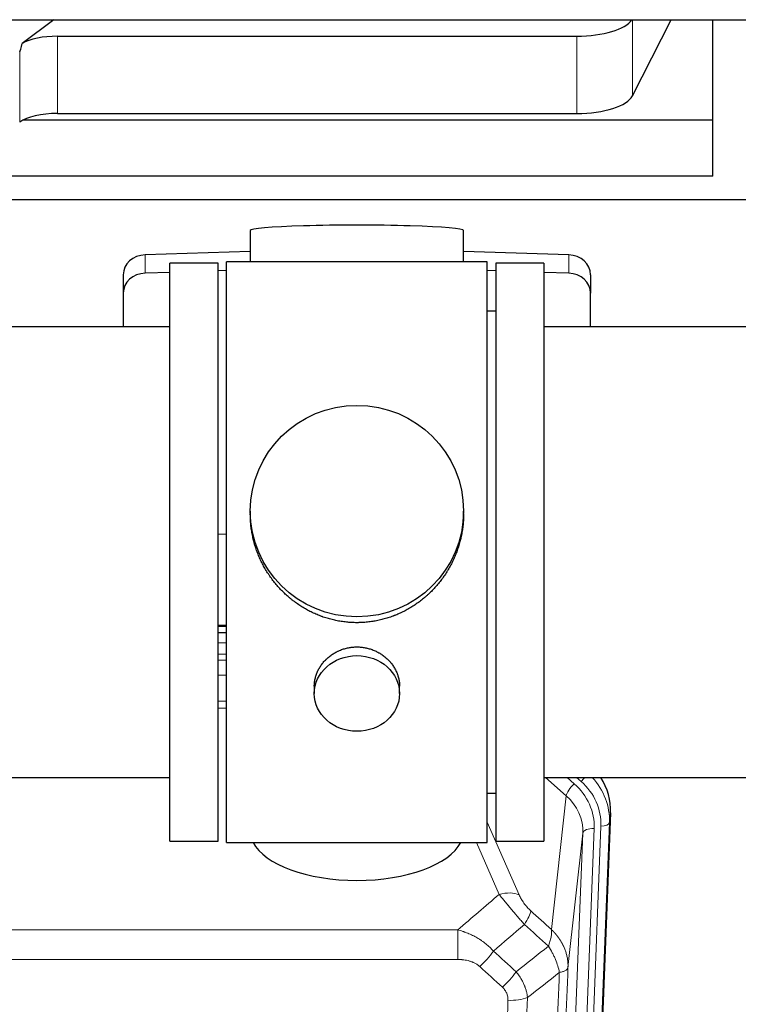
# Model space of a CAD drawing. Header units: inches. Extents: x 0 to 29700, y -16 to 21000.
# Tile 32 of 256: x 4634 to 4888, y 8901 to 9249. Entities that reach past the tile are written whole.
import ezdxf

# ---------------------------------------------------------------- set-up
doc = ezdxf.new("R2010")
doc.units = ezdxf.units.IN
doc.layers.add('1', color=7, linetype='Continuous', true_color=0xffffff)

msp = doc.modelspace()

# ---------------------------------------------------------------- linework, layer by layer
at = {"layer": '1', "color": 2, "linetype": 'Continuous', "lineweight": 25}
for p, q in [((3466.694, 9248.734), (5892.187, 9248.734)), ((4645.828, 9248.734), (4634.665, 9240.351)), ((4850.168, 9221.844), (4863.85, 9248.735)), ((4878.561, 9213.303), (4878.561, 9248.734)), ((4647.146, 9242.907), (4830.536, 9242.907)), ((4647.146, 9215.653), (4830.536, 9215.653)), ((4878.561, 9213.303), (4635.047, 9213.303)), ((4878.561, 9193.501), (4878.561, 9213.303)), ((4878.561, 9193.501), (4448.561, 9193.501)), ((4917.561, 9185.189), (4429.561, 9185.189)), ((4715.237, 9174.334), (4715.237, 9163.27)), ((4790.565, 9163.27), (4790.565, 9174.334)), ((4715.238, 9166.907), (4678.122, 9165.757)), ((4827.681, 9165.757), (4790.564, 9166.907)), ((4703.901, 9162.84), (4686.901, 9162.84)), ((4686.901, 8958.84), (4686.901, 9162.84)), ((4703.901, 8958.84), (4703.901, 9162.84)), ((4706.901, 8958.41), (4706.901, 9163.27)), ((4751.378, 9163.27), (4706.901, 9163.27)), ((4798.901, 9163.27), (4751.378, 9163.27)), ((4798.901, 8958.41), (4798.901, 9163.27)), ((4818.901, 9162.84), (4801.901, 9162.84)), ((4801.901, 9162.84), (4801.901, 8958.84)), ((4818.901, 9162.84), (4818.901, 8958.84)), ((4670.401, 9158.666), (4670.401, 9152.201)), ((4686.902, 9159.565), (4678.122, 9159.293)), ((4706.902, 9160.184), (4703.902, 9160.091)), ((4801.9, 9160.091), (4798.901, 9160.184)), ((4827.681, 9159.293), (4818.901, 9159.565)), ((4835.401, 9158.666), (4835.401, 9152.201)), ((4670.401, 9152.201), (4670.401, 9140.34)), ((4835.401, 9140.34), (4835.401, 9152.201)), ((4801.901, 9145.84), (4798.901, 9145.84)), ((4686.901, 9140.34), (4590.901, 9140.34)), ((4914.901, 9140.34), (4818.901, 9140.34)), ((4715.262, 9075.329), (4715.262, 9074.191)), ((4790.541, 9074.191), (4790.541, 9075.329)), ((4703.902, 9067.33), (4706.902, 9067.237)), ((4706.899, 9034.958), (4703.901, 9034.958)), ((4703.899, 9032.454), (4706.898, 9032.454)), ((4737.854, 9013.556), (4737.854, 9010.971)), ((4767.949, 9010.971), (4767.949, 9013.544)), ((4590.901, 8981.34), (4686.901, 8981.34)), ((4818.901, 8981.34), (4914.901, 8981.34)), ((4798.901, 8975.84), (4801.901, 8975.84)), ((4842.423, 8968.838), (4829.305, 8635.636)), ((4686.901, 8958.84), (4703.901, 8958.84)), ((4706.901, 8958.41), (4798.901, 8958.41)), ((4801.901, 8958.84), (4818.901, 8958.84))]:
    msp.add_line(p, q, dxfattribs=at)
at = {"layer": '1', "color": 110, "linetype": 'Continuous', "lineweight": 13}
for p, q in [((4850.168, 9248.734), (4850.168, 9221.844)), ((4647.146, 9242.907), (4647.146, 9215.653)), ((4830.536, 9242.907), (4830.536, 9215.653)), ((4633.829, 9237.445), (4633.829, 9212.554)), ((4678.122, 9165.757), (4678.122, 9159.293)), ((4827.681, 9165.757), (4827.681, 9159.293)), ((4706.899, 9034.569), (4703.901, 9034.569)), ((4703.899, 9028.817), (4706.9, 9028.817)), ((4706.9, 9024.847), (4703.899, 9024.847)), ((4703.9, 9022.756), (4706.899, 9022.756)), ((4706.899, 9017.462), (4703.9, 9017.462)), ((4703.9, 9008.204), (4706.9, 9008.204)), ((4706.9, 9005.759), (4703.9, 9005.759)), ((4826.827, 8974.863), (4819.525, 8981.34)), ((4829.652, 8979.119), (4827.147, 8981.341)), ((4832.044, 8979.955), (4830.481, 8981.34)), ((4821.602, 8927.663), (4826.827, 8974.863)), ((4842.423, 8968.838), (4842.043, 8965.4)), ((4798.901, 8965.593), (4810.176, 8939.914)), ((4825.938, 8631.158), (4839.049, 8964.18)), ((4842.043, 8965.4), (4828.932, 8632.378)), ((4819.599, 8629.824), (4832.665, 8961.718)), ((4836.657, 8963.345), (4823.591, 8631.451)), ((4832.665, 8961.718), (4827.417, 8914.312)), ((4803.114, 8940.063), (4795.059, 8958.411)), ((4555.315, 8927.543), (4788.487, 8927.543)), ((4788.487, 8917.112), (4788.487, 8927.543)), ((4788.487, 8917.112), (4555.315, 8917.112))]:
    msp.add_line(p, q, dxfattribs=at)
at = {"layer": '1', "color": 2, "linetype": 'Continuous', "lineweight": 25}
for centre, major_axis, ratio, start_param, end_param in [((4830.536, 9250.561), (-20, 0), 0.3826834, 1.5707963, 2.9006165), ((4647.146, 9237.167), (15, 0), 0.3826834, 1.5707963, 2.5536377), ((4647.146, 9583.677), (-13.469, -346.314), 0.0190642, 0.0224463, 0.1321927), ((4830.536, 9223.306), (-20, 0), 0.3826834, 1.5707963, 2.9492947), ((4647.146, 9209.912), (15, 0), 0.3826834, 1.5707963, 2.6633841), ((4752.901, 9174.334), (37.664, 0), 0.0504434, 0, 3.1415927), ((4678.401, 9158.666), (8, 0), 0.8870108, 1.6057029, 3.1415927), ((4827.401, 9158.666), (8, 0), 0.8870108, 0, 1.5358897), ((4678.401, 9152.201), (8, 0), 0.8870108, 1.6057029, 3.1415927), ((4827.401, 9152.201), (8, 0), 0.8870108, 0, 1.5358897), ((4815.402, 8969.646), (-27.038, -0.124), 0.8859493, 3.102669, 3.6464193), ((4752.901, 8962.382), (37.64, 0), 0.4617486, 3.372107, 6.0525728)]:
    msp.add_ellipse(centre, major_axis=major_axis, ratio=ratio, start_param=start_param, end_param=end_param, dxfattribs=at)
for centre, major_axis, ratio in [((4752.901, 9075.329), (37.64, 0), 0.9914449), ((4752.901, 9010.971), (-15.048, 0), 0.8870108)]:
    msp.add_ellipse(centre, major_axis=major_axis, ratio=ratio, dxfattribs=at)
at = {"layer": '1', "color": 110, "linetype": 'Continuous', "lineweight": 13}
for centre, major_axis, ratio, start_param, end_param in [((4829.652, 8977.272), (2.654, 2.992), 0.3265056, 1.2180917, 2.7365282), ((4812.638, 8964.063), (-24.034, -0.11), 0.8859493, 3.102669, 3.9217821), ((4832.044, 8981.34), (1.991, 2.244), 0.3265056, 4.3596844, 4.9945095), ((4815.029, 8964.899), (-24.034, -0.11), 0.8859493, 3.102669, 3.9217821), ((4815.029, 8966.284), (27.029, -0.244), 0.8851019, 6.2564288, 6.9740615), ((4812.638, 8962.216), (-20.033, -0.591), 0.8872905, 3.0803315, 3.8994446), ((4839.049, 8965.565), (2.998, -0.118), 0.4614673, 4.7305545, 6.248991), ((4836.657, 8961.498), (3.997, -0.157), 0.4614673, 1.5889619, 3.1073983), ((4803.114, 8933.892), (-9.156, -4.02), 0.5833249, 3.617995, 4.4616661), ((4807.201, 8928.294), (-6.719, -7.407), 0.3029797, 1.994528, 2.7400357), ((4796.246, 8918.906), (-6.736, -7.391), 0.3030979, 1.2497453, 1.9956357), ((4804.255, 8911.614), (6.729, 7.397), 0.3051216, 4.388767, 5.1358022), ((4806.227, 8907.021), (-9.992, 0.404), 0.431453, 1.5882535, 2.3480729)]:
    msp.add_ellipse(centre, major_axis=major_axis, ratio=ratio, start_param=start_param, end_param=end_param, dxfattribs=at)
at = {"layer": '1', "color": 2, "linetype": 'Continuous', "lineweight": 25}
for points, knots in [([(4752.901, 9035.957), (4752.274, 9035.957), (4751.024, 9035.99), (4749.167, 9036.135), (4747.327, 9036.374), (4745.504, 9036.706), (4743.698, 9037.131), (4742.505, 9037.477), (4741.614, 9037.76), (4741.318, 9037.858), (4740.948, 9037.986), (4740.874, 9038.012), (4740.727, 9038.064), (4740.506, 9038.143), (4739.701, 9038.439), (4738.406, 9038.962), (4736.724, 9039.741), (4735.086, 9040.6), (4733.493, 9041.538), (4731.944, 9042.556), (4730.94, 9043.288), (4730.321, 9043.762), (4730.198, 9043.857), (4729.953, 9044.05), (4729.588, 9044.341), (4729.229, 9044.637), (4728.52, 9045.239), (4727.596, 9046.061), (4726.274, 9047.354), (4725.017, 9048.709), (4723.822, 9050.123), (4723.069, 9051.107), (4722.52, 9051.861), (4722.249, 9052.241), (4721.985, 9052.628), (4721.81, 9052.887), (4721.723, 9053.017), (4721.293, 9053.67), (4720.633, 9054.727), (4719.725, 9056.35), (4718.897, 9058.008), (4718.149, 9059.703), (4717.482, 9061.434), (4717.092, 9062.613), (4716.82, 9063.506), (4716.689, 9063.956), (4716.546, 9064.484), (4716.486, 9064.711), (4716.447, 9064.862), (4716.428, 9064.938), (4716.255, 9065.622), (4715.981, 9066.839), (4715.661, 9068.669), (4715.432, 9070.504), (4715.294, 9072.342), (4715.262, 9073.59), (4715.262, 9074.225), (4715.262, 9074.244)], [0, 0, 0, 0, 0.0312188, 0.0624376, 0.0936563, 0.1248751, 0.1560939, 0.1873127, 0.1873127, 0.2029221, 0.2029221, 0.2068244, 0.2068244, 0.2107268, 0.2185315, 0.2497502, 0.280969, 0.3121878, 0.3434066, 0.3746254, 0.4058442, 0.4058442, 0.4136489, 0.4136489, 0.4214535, 0.4370629, 0.4370629, 0.4682817, 0.4995005, 0.5307193, 0.5619381, 0.5931568, 0.5931568, 0.6087662, 0.6165709, 0.6165709, 0.6243756, 0.6243756, 0.6555944, 0.6868132, 0.718032, 0.7492507, 0.7804695, 0.8116883, 0.8116883, 0.8272977, 0.8351024, 0.8390047, 0.8390047, 0.8429071, 0.8429071, 0.8741259, 0.9053447, 0.9365634, 0.9677822, 0.999001, 1, 1, 1, 1]), ([(4790.541, 9074.239), (4790.541, 9074.226), (4790.541, 9073.599), (4790.51, 9072.358), (4790.372, 9070.518), (4790.144, 9068.68), (4789.93, 9067.456), (4789.747, 9066.54), (4789.665, 9066.158), (4789.578, 9065.776), (4789.542, 9065.624), (4789.524, 9065.547), (4789.47, 9065.319), (4789.283, 9064.559), (4788.907, 9063.207), (4788.322, 9061.439), (4787.654, 9059.704), (4786.904, 9058.004), (4786.071, 9056.336), (4785.461, 9055.248), (4785.062, 9054.574), (4784.981, 9054.44), (4784.818, 9054.173), (4784.572, 9053.774), (4784.319, 9053.38), (4783.806, 9052.601), (4783.098, 9051.582), (4781.97, 9050.11), (4780.775, 9048.696), (4779.514, 9047.34), (4778.628, 9046.473), (4777.947, 9045.838), (4777.602, 9045.525), (4777.25, 9045.216), (4777.014, 9045.012), (4776.896, 9044.911), (4776.301, 9044.408), (4775.334, 9043.63), (4773.837, 9042.541), (4772.293, 9041.528), (4770.702, 9040.592), (4769.064, 9039.733), (4767.94, 9039.213), (4767.084, 9038.843), (4766.653, 9038.663), (4766.217, 9038.491), (4765.999, 9038.406), (4765.926, 9038.378), (4765.78, 9038.322), (4765.122, 9038.074), (4763.873, 9037.643), (4762.09, 9037.128), (4760.29, 9036.704), (4758.471, 9036.373), (4756.634, 9036.135), (4755.398, 9036.038), (4754.465, 9035.99), (4753.998, 9035.971), (4753.45, 9035.961), (4753.215, 9035.958), (4753.058, 9035.957), (4752.98, 9035.957), (4752.901, 9035.957)], [0, 0, 0, 0, 0.0006246, 0.0318551, 0.0630856, 0.0943161, 0.1255465, 0.1255465, 0.1411618, 0.1450656, 0.1450656, 0.1489694, 0.1489694, 0.156777, 0.1880075, 0.219238, 0.2504685, 0.2816989, 0.3129294, 0.3441599, 0.3441599, 0.3519675, 0.3519675, 0.3597751, 0.3753904, 0.3753904, 0.4066209, 0.4378513, 0.4690818, 0.5003123, 0.5315428, 0.5315428, 0.547158, 0.5549656, 0.5549656, 0.5627733, 0.5627733, 0.5940037, 0.6252342, 0.6564647, 0.6876952, 0.7189257, 0.7501562, 0.7501562, 0.7657714, 0.773579, 0.773579, 0.7774828, 0.7774828, 0.7813866, 0.8126171, 0.8438476, 0.8750781, 0.9063086, 0.937539, 0.9687695, 0.9687695, 0.9843848, 0.9921924, 0.9960962, 0.9960962, 1, 1, 1, 1]), ([(4737.854, 9013.554), (4737.854, 9013.984), (4737.878, 9014.417), (4737.938, 9014.963), (4737.951, 9015.073), (4737.982, 9015.294), (4738.032, 9015.624), (4738.095, 9015.952), (4738.239, 9016.604), (4738.359, 9017.034), (4738.643, 9017.885), (4738.808, 9018.306), (4739.091, 9018.93), (4739.192, 9019.137), (4739.324, 9019.394), (4739.351, 9019.446), (4739.406, 9019.548), (4739.488, 9019.7), (4739.574, 9019.852), (4739.865, 9020.351), (4740.117, 9020.74), (4740.661, 9021.493), (4740.953, 9021.858), (4741.42, 9022.388), (4741.58, 9022.561), (4741.829, 9022.817), (4741.955, 9022.944), (4742.083, 9023.069), (4742.17, 9023.152), (4742.214, 9023.193), (4742.608, 9023.562), (4742.973, 9023.872), (4743.731, 9024.457), (4744.124, 9024.732), (4744.938, 9025.246), (4745.359, 9025.486), (4745.903, 9025.762), (4746.013, 9025.816), (4746.234, 9025.922), (4746.346, 9025.974), (4746.682, 9026.125), (4746.908, 9026.22), (4747.591, 9026.489), (4748.053, 9026.647), (4748.991, 9026.919), (4749.467, 9027.033), (4750.191, 9027.171), (4750.434, 9027.212), (4750.801, 9027.264), (4750.924, 9027.28), (4751.109, 9027.302), (4751.171, 9027.309), (4751.294, 9027.322), (4751.356, 9027.328), (4751.912, 9027.381), (4752.404, 9027.404), (4753.387, 9027.404), (4753.877, 9027.382), (4754.855, 9027.29), (4755.342, 9027.222), (4755.95, 9027.107), (4756.071, 9027.082), (4756.314, 9027.03), (4756.676, 9026.948), (4757.033, 9026.854), (4757.74, 9026.65), (4758.202, 9026.493), (4759.108, 9026.136), (4759.552, 9025.938), (4760.203, 9025.608), (4760.418, 9025.493), (4760.737, 9025.312), (4760.843, 9025.251), (4761.053, 9025.126), (4761.156, 9025.062), (4761.67, 9024.738), (4762.064, 9024.463), (4762.822, 9023.879), (4763.185, 9023.571), (4763.879, 9022.923), (4764.21, 9022.583), (4764.564, 9022.182), (4764.603, 9022.137), (4764.681, 9022.047), (4764.796, 9021.912), (4765.058, 9021.593), (4765.271, 9021.313), (4765.68, 9020.747), (4765.933, 9020.36), (4766.395, 9019.566), (4766.606, 9019.16), (4766.89, 9018.536), (4766.98, 9018.326), (4767.106, 9018.006), (4767.146, 9017.9), (4767.224, 9017.686), (4767.262, 9017.579), (4767.441, 9017.044), (4767.561, 9016.613), (4767.753, 9015.747), (4767.826, 9015.311), (4767.899, 9014.655), (4767.918, 9014.436), (4767.936, 9014.106), (4767.943, 9013.941), (4767.947, 9013.776), (4767.949, 9013.665), (4767.949, 9013.61), (4767.949, 9013.552), (4767.949, 9013.55), (4767.949, 9013.547)], [0, 0, 0, 0, 0.0308202, 0.0308202, 0.0386347, 0.0386347, 0.0464491, 0.062078, 0.062078, 0.0933358, 0.0933358, 0.1245936, 0.1245936, 0.1402226, 0.1402226, 0.1441298, 0.1441298, 0.148037, 0.1558515, 0.1558515, 0.1871093, 0.1871093, 0.2183671, 0.2183671, 0.233996, 0.233996, 0.2418105, 0.2457177, 0.2457177, 0.2496249, 0.2496249, 0.2808827, 0.2808827, 0.3121405, 0.3121405, 0.3433983, 0.3433983, 0.3512128, 0.3512128, 0.3590273, 0.3590273, 0.3746562, 0.3746562, 0.405914, 0.405914, 0.4371718, 0.4371718, 0.4528007, 0.4528007, 0.4606152, 0.4606152, 0.4645224, 0.4645224, 0.4684296, 0.4684296, 0.4996874, 0.4996874, 0.5309452, 0.5309452, 0.5622031, 0.5622031, 0.5700175, 0.5700175, 0.577832, 0.5934609, 0.5934609, 0.6247187, 0.6247187, 0.6559765, 0.6559765, 0.6716054, 0.6716054, 0.6794199, 0.6794199, 0.6872343, 0.6872343, 0.7184921, 0.7184921, 0.7497499, 0.7497499, 0.7810078, 0.7810078, 0.784915, 0.784915, 0.7888222, 0.7966367, 0.8122656, 0.8122656, 0.8435234, 0.8435234, 0.8747812, 0.8747812, 0.8904101, 0.8904101, 0.8982246, 0.8982246, 0.906039, 0.906039, 0.9372968, 0.9372968, 0.9685546, 0.9685546, 0.9841835, 0.9841835, 0.991998, 0.9959052, 0.9959052, 0.9998125, 0.9998125, 1, 1, 1, 1])]:
    msp.add_open_spline(points, degree=3, knots=knots, dxfattribs=at)
at = {"layer": '1', "color": 110, "linetype": 'Continuous', "lineweight": 13}
for points in [[(4788.487, 8927.543), (4793.36, 8931.719), (4798.235, 8935.892), (4803.114, 8940.063)], [(4814.263, 8934.315), (4816.709, 8932.096), (4819.156, 8929.879), (4821.602, 8927.663)], [(4812.01, 8929.483), (4808.359, 8926.354), (4804.71, 8923.224), (4801.063, 8920.093)], [(4820.497, 8921.777), (4817.667, 8924.344), (4814.838, 8926.912), (4812.01, 8929.483)], [(4801.063, 8920.093), (4803.734, 8917.654), (4806.406, 8915.217), (4809.077, 8912.782)], [(4809.077, 8912.782), (4812.886, 8915.776), (4816.692, 8918.774), (4820.497, 8921.777)], [(4804.255, 8907.315), (4801.585, 8909.754), (4798.915, 8912.194), (4796.246, 8914.637)], [(4824.362, 8912.531), (4820.613, 8909.571), (4816.862, 8906.615), (4813.11, 8903.664)]]:
    msp.add_open_spline(points, degree=3, dxfattribs=at)
for points, knots in [([(4803.114, 8940.063), (4803.436, 8939.662), (4803.767, 8939.254), (4804.444, 8938.421), (4804.791, 8937.996), (4805.325, 8937.347), (4805.505, 8937.129), (4805.779, 8936.798), (4805.871, 8936.688), (4806.009, 8936.521), (4806.055, 8936.465), (4806.148, 8936.353), (4806.195, 8936.297), (4806.613, 8935.794), (4807.364, 8934.896), (4808.129, 8933.991), (4808.708, 8933.309), (4808.901, 8933.082), (4809.194, 8932.739), (4809.291, 8932.625), (4809.438, 8932.453), (4809.487, 8932.396), (4809.585, 8932.282), (4809.634, 8932.225), (4810.074, 8931.712), (4810.464, 8931.26), (4811.239, 8930.365), (4811.625, 8929.922), (4812.01, 8929.483)], [0, 0, 0, 0, 0.125, 0.125, 0.25, 0.25, 0.3125, 0.3125, 0.34375, 0.34375, 0.359375, 0.359375, 0.375, 0.375, 0.5, 0.625, 0.625, 0.6875, 0.6875, 0.71875, 0.71875, 0.734375, 0.734375, 0.75, 0.75, 0.875, 0.875, 1, 1, 1, 1]), ([(4814.263, 8934.315), (4814.043, 8934.514), (4813.827, 8934.721), (4813.401, 8935.15), (4813.192, 8935.373), (4812.934, 8935.662), (4812.882, 8935.72), (4812.781, 8935.837), (4812.63, 8936.013), (4812.483, 8936.19), (4812.197, 8936.547), (4812.014, 8936.787), (4811.665, 8937.272), (4811.497, 8937.517), (4811.318, 8937.795), (4811.298, 8937.826), (4811.259, 8937.888), (4811.201, 8937.98), (4811.068, 8938.195), (4810.96, 8938.377), (4810.753, 8938.74), (4810.625, 8938.979), (4810.387, 8939.45), (4810.277, 8939.683), (4810.176, 8939.914)], [0, 0, 0, 0, 0.125, 0.125, 0.25, 0.25, 0.28125, 0.28125, 0.3125, 0.375, 0.375, 0.5, 0.5, 0.625, 0.625, 0.640625, 0.640625, 0.65625, 0.6875, 0.75, 0.75, 0.875, 0.875, 1, 1, 1, 1]), ([(4788.487, 8927.543), (4789.085, 8927.392), (4789.753, 8927.198), (4790.417, 8926.978), (4790.564, 8926.928), (4790.637, 8926.903), (4790.858, 8926.826), (4791.004, 8926.774), (4791.442, 8926.614), (4791.732, 8926.502), (4792.593, 8926.153), (4793.159, 8925.901), (4794.271, 8925.356), (4794.818, 8925.063), (4795.625, 8924.593), (4796.024, 8924.35), (4796.418, 8924.095), (4796.614, 8923.965), (4796.679, 8923.922), (4796.809, 8923.834), (4796.873, 8923.79), (4797.452, 8923.39), (4797.948, 8923.019), (4798.904, 8922.241), (4799.363, 8921.836), (4800.242, 8920.991), (4800.663, 8920.551), (4801.063, 8920.093)], [0, 0, 0, 0, 0.125, 0.140625, 0.140625, 0.15625, 0.15625, 0.1875, 0.1875, 0.25, 0.25, 0.375, 0.375, 0.5, 0.5, 0.5625, 0.59375, 0.59375, 0.609375, 0.609375, 0.625, 0.625, 0.75, 0.75, 0.875, 0.875, 1, 1, 1, 1]), ([(4821.602, 8927.663), (4821.649, 8927.291), (4821.658, 8926.88), (4821.617, 8926.215), (4821.595, 8925.985), (4821.532, 8925.511), (4821.492, 8925.266), (4821.395, 8924.765), (4821.339, 8924.509), (4821.21, 8923.985), (4821.138, 8923.718), (4820.978, 8923.175), (4820.891, 8922.9), (4820.704, 8922.343), (4820.603, 8922.061), (4820.497, 8921.777)], [0, 0, 0, 0, 0.25, 0.25, 0.375, 0.375, 0.5, 0.5, 0.625, 0.625, 0.75, 0.75, 0.875, 0.875, 1, 1, 1, 1]), ([(4821.602, 8927.663), (4821.62, 8927.647), (4821.654, 8927.613), (4821.705, 8927.563), (4821.757, 8927.512), (4821.808, 8927.461), (4821.859, 8927.41), (4821.909, 8927.359), (4821.96, 8927.308), (4822.01, 8927.256), (4822.061, 8927.204), (4822.111, 8927.152), (4822.161, 8927.1), (4822.21, 8927.048), (4822.26, 8926.996), (4822.309, 8926.943), (4822.359, 8926.89), (4822.408, 8926.838), (4822.457, 8926.785), (4822.506, 8926.731), (4822.554, 8926.678), (4822.603, 8926.624), (4822.651, 8926.571), (4822.699, 8926.517), (4822.747, 8926.463), (4822.795, 8926.408), (4822.842, 8926.354), (4822.89, 8926.299), (4822.937, 8926.244), (4822.984, 8926.19), (4823.031, 8926.134), (4823.077, 8926.079), (4823.124, 8926.024), (4823.17, 8925.968), (4823.216, 8925.912), (4823.262, 8925.856), (4823.308, 8925.8), (4823.353, 8925.744), (4823.399, 8925.688), (4823.444, 8925.631), (4823.489, 8925.574), (4823.534, 8925.518), (4823.578, 8925.461), (4823.623, 8925.403), (4823.667, 8925.346), (4823.711, 8925.288), (4823.755, 8925.231), (4823.798, 8925.173), (4823.841, 8925.115), (4823.885, 8925.057), (4823.928, 8924.998), (4823.97, 8924.94), (4824.013, 8924.881), (4824.055, 8924.823), (4824.097, 8924.764), (4824.139, 8924.704), (4824.181, 8924.645), (4824.222, 8924.586), (4824.264, 8924.526), (4824.305, 8924.467), (4824.346, 8924.407), (4824.386, 8924.347), (4824.427, 8924.287), (4824.467, 8924.226), (4824.507, 8924.166), (4824.547, 8924.105), (4824.586, 8924.044), (4824.625, 8923.984), (4824.664, 8923.922), (4824.703, 8923.861), (4824.742, 8923.8), (4824.78, 8923.738), (4824.818, 8923.677), (4824.856, 8923.615), (4824.894, 8923.553), (4824.932, 8923.491), (4824.969, 8923.429), (4825.006, 8923.367), (4825.043, 8923.304), (4825.079, 8923.242), (4825.115, 8923.179), (4825.151, 8923.116), (4825.187, 8923.053), (4825.223, 8922.99), (4825.258, 8922.926), (4825.293, 8922.863), (4825.328, 8922.799), (4825.363, 8922.736), (4825.397, 8922.672), (4825.431, 8922.608), (4825.465, 8922.544), (4825.498, 8922.48), (4825.532, 8922.415), (4825.565, 8922.351), (4825.598, 8922.286), (4825.63, 8922.221), (4825.662, 8922.156), (4825.695, 8922.091), (4825.726, 8922.026), (4825.758, 8921.961), (4825.789, 8921.896), (4825.82, 8921.83), (4825.851, 8921.765), (4825.881, 8921.699), (4825.912, 8921.633), (4825.942, 8921.567), (4825.971, 8921.501), (4826.001, 8921.435), (4826.199, 8920.984), (4826.533, 8920.134), (4826.921, 8918.865), (4827.207, 8917.567), (4827.385, 8916.244), (4827.428, 8915.318), (4827.428, 8914.793), (4827.426, 8914.673), (4827.424, 8914.553), (4827.421, 8914.432), (4827.419, 8914.352), (4827.417, 8914.312)], [0, 0, 0, 0, 0.0045083, 0.0090195, 0.0135338, 0.0180512, 0.0225715, 0.0270949, 0.0316214, 0.0361509, 0.0406834, 0.0452189, 0.0497575, 0.0542992, 0.0588439, 0.0633916, 0.0679424, 0.0724963, 0.0770532, 0.0816132, 0.0861762, 0.0907423, 0.0953114, 0.0998837, 0.104459, 0.1090373, 0.1136188, 0.1182033, 0.1227909, 0.1273815, 0.1319753, 0.1365721, 0.141172, 0.145775, 0.1503811, 0.1549903, 0.1596025, 0.1642179, 0.1688364, 0.1734579, 0.1780826, 0.1827103, 0.1873412, 0.1919752, 0.1966123, 0.2012524, 0.2058957, 0.2105422, 0.2151917, 0.2198443, 0.2245001, 0.229159, 0.233821, 0.2384861, 0.2431544, 0.2478258, 0.2525003, 0.2571779, 0.2618587, 0.2665427, 0.2712297, 0.2759199, 0.2806133, 0.2853097, 0.2900094, 0.2947122, 0.2994181, 0.3041272, 0.3088394, 0.3135548, 0.3182733, 0.322995, 0.3277199, 0.3324479, 0.3371791, 0.3419135, 0.346651, 0.3513917, 0.3561355, 0.3608826, 0.3656328, 0.3703861, 0.3751427, 0.3799024, 0.3846654, 0.3894315, 0.3942008, 0.3989732, 0.4037489, 0.4085278, 0.4133098, 0.4180951, 0.4228835, 0.4276751, 0.43247, 0.437268, 0.4420692, 0.4468737, 0.4516813, 0.4564922, 0.4613063, 0.4661235, 0.470944, 0.4757677, 0.4805947, 0.4854248, 0.4902582, 0.4950947, 0.4999345, 0.5888915, 0.6791125, 0.7706071, 0.8633844, 0.9574535, 0.965938, 0.9744348, 0.9829441, 0.9914659, 1, 1, 1, 1]), ([(4820.497, 8921.777), (4821, 8921.028), (4821.462, 8920.262), (4822.088, 8919.1), (4822.286, 8918.711), (4822.658, 8917.93), (4822.832, 8917.538), (4823.32, 8916.365), (4823.598, 8915.583), (4824.054, 8914.039), (4824.233, 8913.276), (4824.362, 8912.531)], [0, 0, 0, 0, 0.25, 0.25, 0.375, 0.375, 0.5, 0.5, 0.75, 0.75, 1, 1, 1, 1]), ([(4788.487, 8917.112), (4788.841, 8917.112), (4789.195, 8917.102), (4789.635, 8917.075), (4789.724, 8917.069), (4789.9, 8917.055), (4789.988, 8917.048), (4790.251, 8917.023), (4790.426, 8917.004), (4790.948, 8916.937), (4791.293, 8916.88), (4791.976, 8916.741), (4792.313, 8916.658), (4792.981, 8916.464), (4793.311, 8916.352), (4793.676, 8916.208), (4793.717, 8916.191), (4793.798, 8916.158), (4793.918, 8916.108), (4794.196, 8915.985), (4794.427, 8915.872), (4794.882, 8915.634), (4795.173, 8915.459), (4795.73, 8915.075), (4795.995, 8914.866), (4796.246, 8914.637)], [0, 0, 0, 0, 0.125, 0.125, 0.15625, 0.15625, 0.1875, 0.1875, 0.25, 0.25, 0.375, 0.375, 0.5, 0.5, 0.625, 0.625, 0.640625, 0.640625, 0.65625, 0.6875, 0.75, 0.75, 0.875, 0.875, 1, 1, 1, 1]), ([(4809.077, 8912.782), (4809.368, 8912.437), (4809.645, 8912.086), (4809.973, 8911.639), (4810.038, 8911.549), (4810.166, 8911.368), (4810.23, 8911.277), (4810.416, 8911.004), (4810.537, 8910.82), (4810.886, 8910.267), (4811.321, 8909.521), (4811.693, 8908.758), (4811.949, 8908.179), (4812.031, 8907.984), (4812.147, 8907.692), (4812.184, 8907.594), (4812.258, 8907.398), (4812.293, 8907.3), (4812.466, 8906.809), (4812.586, 8906.416), (4812.794, 8905.631), (4812.967, 8904.845), (4813.074, 8904.058), (4813.11, 8903.664)], [0, 0, 0, 0, 0.125, 0.125, 0.15625, 0.15625, 0.1875, 0.1875, 0.25, 0.25, 0.375, 0.5, 0.5, 0.5625, 0.5625, 0.59375, 0.59375, 0.625, 0.625, 0.75, 0.75, 0.875, 1, 1, 1, 1]), ([(4812.133, 8588.635), (4812.188, 8590.247), (4812.244, 8591.86), (4812.356, 8595.089), (4812.525, 8599.937), (4812.92, 8611.272), (4813.264, 8621.031), (4813.957, 8640.608), (4814.897, 8666.864), (4816.356, 8706.709), (4817.36, 8733.579), (4817.934, 8748.781), (4817.998, 8750.471), (4818.126, 8753.854), (4818.319, 8758.931), (4818.77, 8770.802), (4819.161, 8781.016), (4819.49, 8789.551), (4819.556, 8791.259), (4819.688, 8794.677), (4819.886, 8799.807), (4820.351, 8811.799), (4820.754, 8822.115), (4821.566, 8842.797), (4822.663, 8870.505), (4823.79, 8898.478), (4824.362, 8912.531)], [0, 0, 0, 0, 0.015625, 0.015625, 0.03125, 0.0625, 0.125, 0.125, 0.25, 0.375, 0.5, 0.5, 0.515625, 0.515625, 0.53125, 0.5625, 0.625, 0.625, 0.640625, 0.640625, 0.65625, 0.6875, 0.75, 0.75, 0.875, 1, 1, 1, 1]), ([(4827.417, 8914.312), (4826.847, 8900.312), (4825.723, 8872.444), (4824.629, 8844.841), (4823.819, 8824.237), (4823.418, 8813.96), (4822.954, 8802.013), (4822.756, 8796.902), (4822.625, 8793.497), (4822.559, 8791.795), (4822.231, 8783.293), (4821.841, 8773.117), (4821.391, 8761.292), (4821.199, 8756.234), (4821.071, 8752.864), (4821.007, 8751.18), (4820.435, 8736.036), (4819.433, 8709.267), (4817.979, 8669.574), (4816.573, 8630.34), (4815.667, 8604.491), (4815.222, 8591.643)], [0, 0, 0, 0, 0.125, 0.25, 0.25, 0.3125, 0.34375, 0.359375, 0.359375, 0.375, 0.375, 0.4375, 0.46875, 0.484375, 0.484375, 0.5, 0.5, 0.625, 0.75, 0.875, 1, 1, 1, 1]), ([(4824.362, 8912.531), (4824.588, 8912.568), (4824.804, 8912.61), (4825.215, 8912.705), (4825.409, 8912.759), (4825.773, 8912.875), (4825.943, 8912.938), (4826.257, 8913.074), (4826.401, 8913.147), (4826.663, 8913.3), (4826.78, 8913.381), (4826.986, 8913.55), (4827.075, 8913.638), (4827.298, 8913.912), (4827.388, 8914.108), (4827.417, 8914.312)], [0, 0, 0, 0, 0.125, 0.125, 0.25, 0.25, 0.375, 0.375, 0.5, 0.5, 0.625, 0.625, 0.75, 0.75, 1, 1, 1, 1]), ([(4804.255, 8907.315), (4804.421, 8907.163), (4804.579, 8907.004), (4804.765, 8906.797), (4804.802, 8906.755), (4804.874, 8906.67), (4804.909, 8906.628), (4805.014, 8906.498), (4805.081, 8906.411), (4805.273, 8906.145), (4805.508, 8905.78), (4805.698, 8905.395), (4805.824, 8905.098), (4805.864, 8904.998), (4805.918, 8904.846), (4805.936, 8904.795), (4805.969, 8904.692), (4805.985, 8904.641), (4806.061, 8904.384), (4806.109, 8904.177), (4806.181, 8903.76), (4806.206, 8903.551), (4806.233, 8903.129), (4806.235, 8902.917), (4806.227, 8902.703)], [0, 0, 0, 0, 0.125, 0.125, 0.15625, 0.15625, 0.1875, 0.1875, 0.25, 0.25, 0.375, 0.5, 0.5, 0.5625, 0.5625, 0.59375, 0.59375, 0.625, 0.625, 0.75, 0.75, 0.875, 0.875, 1, 1, 1, 1]), ([(4794.268, 8583.7), (4794.706, 8596.414), (4795.596, 8621.992), (4796.517, 8647.871), (4797.219, 8667.394), (4797.455, 8673.921), (4797.931, 8687.012), (4798.171, 8693.576), (4798.896, 8713.325), (4799.387, 8726.562), (4800.011, 8743.198), (4800.136, 8746.529), (4800.387, 8753.199), (4800.766, 8763.217), (4801.148, 8773.272), (4801.919, 8793.43), (4802.961, 8820.439), (4804.569, 8861.343), (4805.669, 8888.873), (4806.227, 8902.703)], [0, 0, 0, 0, 0.125, 0.25, 0.25, 0.3125, 0.3125, 0.375, 0.375, 0.5, 0.5, 0.53125, 0.53125, 0.5625, 0.625, 0.625, 0.75, 0.875, 1, 1, 1, 1]), ([(4813.11, 8903.664), (4812.552, 8889.851), (4811.45, 8862.356), (4809.84, 8821.504), (4808.796, 8794.53), (4808.025, 8774.397), (4807.642, 8764.355), (4807.263, 8754.35), (4807.011, 8747.688), (4806.886, 8744.361), (4806.261, 8727.747), (4805.77, 8714.526), (4805.043, 8694.802), (4804.803, 8688.246), (4804.327, 8675.172), (4804.09, 8668.654), (4803.387, 8649.156), (4802.466, 8623.309), (4801.574, 8597.764), (4801.136, 8585.066)], [0, 0, 0, 0, 0.125, 0.25, 0.375, 0.375, 0.4375, 0.46875, 0.46875, 0.5, 0.5, 0.625, 0.625, 0.6875, 0.6875, 0.75, 0.75, 0.875, 1, 1, 1, 1])]:
    msp.add_open_spline(points, degree=3, knots=knots, dxfattribs=at)

doc.saveas('drawing.dxf')
